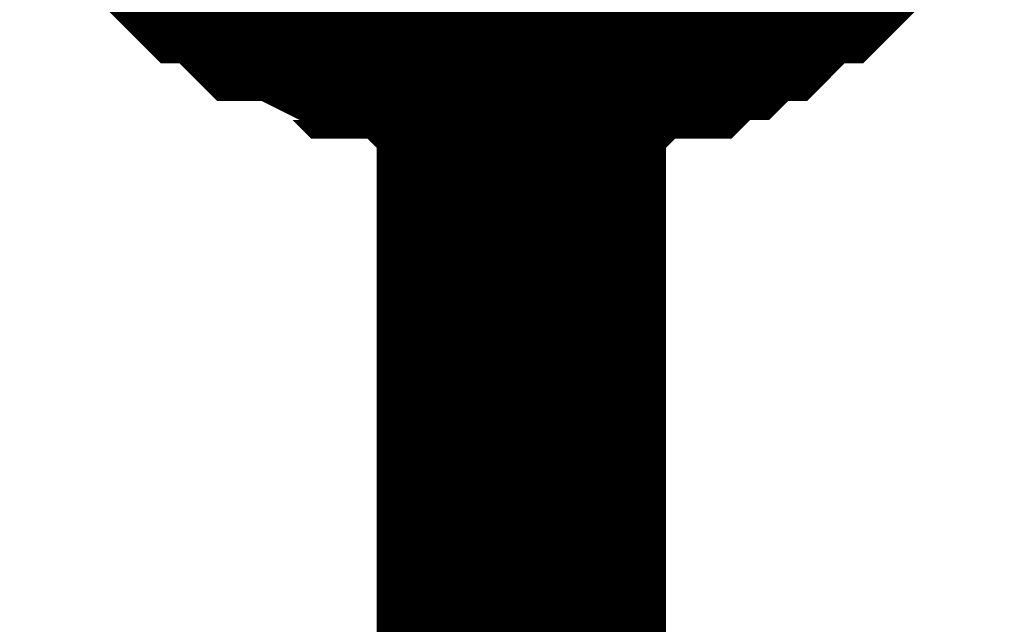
# Model space of a CAD drawing. Header units: inches. Extents: x 0 to 292, y 0 to 193.
# Tile 124 of 155: x 276.558 to 277.579, y 92.32 to 92.946. Entities that reach past the tile are written whole.
import ezdxf

# ---------------------------------------------------------------- set-up
doc = ezdxf.new("R2010")
doc.units = ezdxf.units.IN
doc.layers.add('Sheet', color=255, linetype='Continuous')

msp = doc.modelspace()

# ---------------------------------------------------------------- linework, layer by layer
at = {"layer": 'Sheet'}
for points in [[(277.078, 98.5471, 0.2997, 0.2997, 0), (277.078, 95.9937, 0.2997, 0.2997, 0), (277.078, 93.4599, 0.2997, 0.2997, 0), (277.078, 88.3922, 0.2997, 0.2997, 0), (277.078, 86.0923, 0.2997, 0.2997, 0)], [(277.078, 92.9531, 0.2997, 0.2997, 0), (277.0586, 92.9531, 0.2997, 0.2997, 0), (277.0196, 92.9531, 0.2997, 0.2997, 0), (277.0001, 92.9531, 0.2997, 0.2997, 0), (276.9806, 92.9726, 0.2997, 0.2997, 0), (276.9417, 92.9726, 0.2997, 0.2997, 0), (276.9222, 92.9726, 0.2997, 0.2997, 0), (276.9027, 92.9921, 0.2997, 0.2997, 0), (276.8832, 92.9921, 0.2997, 0.2997, 0), (276.8442, 93.0116, 0.2997, 0.2997, 0), (276.8248, 93.0116, 0.2997, 0.2997, 0), (276.8053, 93.0311, 0.2997, 0.2997, 0), (276.7858, 93.0506, 0.2997, 0.2997, 0), (276.7663, 93.0506, 0.2997, 0.2997, 0), (276.7468, 93.0701, 0.2997, 0.2997, 0), (276.7273, 93.0896, 0.2997, 0.2997, 0), (276.7079, 93.1091, 0.2997, 0.2997, 0)], [(277.078, 92.9531, 0.2997, 0.2997, 0), (277.0586, 92.9531, 0.2997, 0.2997, 0), (277.0196, 92.9531, 0.2997, 0.2997, 0), (277.0001, 92.9531, 0.2997, 0.2997, 0), (276.9806, 92.9726, 0.2997, 0.2997, 0), (276.9417, 92.9726, 0.2997, 0.2997, 0), (276.9222, 92.9726, 0.2997, 0.2997, 0), (276.9027, 92.9921, 0.2997, 0.2997, 0), (276.8832, 92.9921, 0.2997, 0.2997, 0), (276.8442, 93.0116, 0.2997, 0.2997, 0), (276.8248, 93.0116, 0.2997, 0.2997, 0), (276.8053, 93.0311, 0.2997, 0.2997, 0), (276.7858, 93.0506, 0.2997, 0.2997, 0), (276.7663, 93.0506, 0.2997, 0.2997, 0), (276.7468, 93.0701, 0.2997, 0.2997, 0), (276.7273, 93.0896, 0.2997, 0.2997, 0), (276.7079, 93.1091, 0.2997, 0.2997, 0)], [(277.078, 92.9531, 0.2997, 0.2997, 0), (277.0586, 92.9531, 0.2997, 0.2997, 0), (277.0196, 92.9531, 0.2997, 0.2997, 0), (277.0001, 92.9531, 0.2997, 0.2997, 0), (276.9806, 92.9726, 0.2997, 0.2997, 0), (276.9417, 92.9726, 0.2997, 0.2997, 0), (276.9222, 92.9726, 0.2997, 0.2997, 0), (276.9027, 92.9921, 0.2997, 0.2997, 0), (276.8832, 92.9921, 0.2997, 0.2997, 0), (276.8442, 93.0116, 0.2997, 0.2997, 0), (276.8248, 93.0116, 0.2997, 0.2997, 0), (276.8053, 93.0311, 0.2997, 0.2997, 0), (276.7858, 93.0506, 0.2997, 0.2997, 0), (276.7663, 93.0506, 0.2997, 0.2997, 0), (276.7468, 93.0701, 0.2997, 0.2997, 0), (276.7273, 93.0896, 0.2997, 0.2997, 0), (276.7079, 93.1091, 0.2997, 0.2997, 0)], [(277.078, 92.9531, 0.2997, 0.2997, 0), (277.0586, 92.9531, 0.2997, 0.2997, 0), (277.0196, 92.9531, 0.2997, 0.2997, 0), (277.0001, 92.9531, 0.2997, 0.2997, 0), (276.9806, 92.9726, 0.2997, 0.2997, 0), (276.9417, 92.9726, 0.2997, 0.2997, 0), (276.9222, 92.9726, 0.2997, 0.2997, 0), (276.9027, 92.9921, 0.2997, 0.2997, 0), (276.8832, 92.9921, 0.2997, 0.2997, 0), (276.8442, 93.0116, 0.2997, 0.2997, 0), (276.8248, 93.0116, 0.2997, 0.2997, 0), (276.8053, 93.0311, 0.2997, 0.2997, 0), (276.7858, 93.0506, 0.2997, 0.2997, 0), (276.7663, 93.0506, 0.2997, 0.2997, 0), (276.7468, 93.0701, 0.2997, 0.2997, 0), (276.7273, 93.0896, 0.2997, 0.2997, 0), (276.7079, 93.1091, 0.2997, 0.2997, 0)], [(277.078, 92.9531, 0.2997, 0.2997, 0), (277.0586, 92.9531, 0.2997, 0.2997, 0), (277.0196, 92.9531, 0.2997, 0.2997, 0), (277.0001, 92.9531, 0.2997, 0.2997, 0), (276.9806, 92.9726, 0.2997, 0.2997, 0), (276.9417, 92.9726, 0.2997, 0.2997, 0), (276.9222, 92.9726, 0.2997, 0.2997, 0), (276.9027, 92.9921, 0.2997, 0.2997, 0), (276.8832, 92.9921, 0.2997, 0.2997, 0), (276.8442, 93.0116, 0.2997, 0.2997, 0), (276.8248, 93.0116, 0.2997, 0.2997, 0), (276.8053, 93.0311, 0.2997, 0.2997, 0), (276.7858, 93.0506, 0.2997, 0.2997, 0), (276.7663, 93.0506, 0.2997, 0.2997, 0), (276.7468, 93.0701, 0.2997, 0.2997, 0), (276.7273, 93.0896, 0.2997, 0.2997, 0), (276.7079, 93.1091, 0.2997, 0.2997, 0)], [(277.4288, 93.1091, 0.2997, 0.2997, 0), (277.4093, 93.0896, 0.2997, 0.2997, 0), (277.3898, 93.0701, 0.2997, 0.2997, 0), (277.3703, 93.0506, 0.2997, 0.2997, 0), (277.3508, 93.0506, 0.2997, 0.2997, 0), (277.3313, 93.0311, 0.2997, 0.2997, 0), (277.3119, 93.0116, 0.2997, 0.2997, 0), (277.2924, 93.0116, 0.2997, 0.2997, 0), (277.2729, 92.9921, 0.2997, 0.2997, 0), (277.2534, 92.9921, 0.2997, 0.2997, 0), (277.2339, 92.9726, 0.2997, 0.2997, 0), (277.195, 92.9726, 0.2997, 0.2997, 0), (277.1755, 92.9726, 0.2997, 0.2997, 0), (277.156, 92.9531, 0.2997, 0.2997, 0), (277.1365, 92.9531, 0.2997, 0.2997, 0), (277.0975, 92.9531, 0.2997, 0.2997, 0), (277.078, 92.9531, 0.2997, 0.2997, 0)], [(277.4288, 93.1091, 0.2997, 0.2997, 0), (277.4093, 93.0896, 0.2997, 0.2997, 0), (277.3898, 93.0701, 0.2997, 0.2997, 0), (277.3703, 93.0506, 0.2997, 0.2997, 0), (277.3508, 93.0506, 0.2997, 0.2997, 0), (277.3313, 93.0311, 0.2997, 0.2997, 0), (277.3119, 93.0116, 0.2997, 0.2997, 0), (277.2924, 93.0116, 0.2997, 0.2997, 0), (277.2729, 92.9921, 0.2997, 0.2997, 0), (277.2534, 92.9921, 0.2997, 0.2997, 0), (277.2339, 92.9726, 0.2997, 0.2997, 0), (277.195, 92.9726, 0.2997, 0.2997, 0), (277.1755, 92.9726, 0.2997, 0.2997, 0), (277.156, 92.9531, 0.2997, 0.2997, 0), (277.1365, 92.9531, 0.2997, 0.2997, 0), (277.0975, 92.9531, 0.2997, 0.2997, 0), (277.078, 92.9531, 0.2997, 0.2997, 0)], [(277.4288, 93.1091, 0.2997, 0.2997, 0), (277.4093, 93.0896, 0.2997, 0.2997, 0), (277.3898, 93.0701, 0.2997, 0.2997, 0), (277.3703, 93.0506, 0.2997, 0.2997, 0), (277.3508, 93.0506, 0.2997, 0.2997, 0), (277.3313, 93.0311, 0.2997, 0.2997, 0), (277.3119, 93.0116, 0.2997, 0.2997, 0), (277.2924, 93.0116, 0.2997, 0.2997, 0), (277.2729, 92.9921, 0.2997, 0.2997, 0), (277.2534, 92.9921, 0.2997, 0.2997, 0), (277.2339, 92.9726, 0.2997, 0.2997, 0), (277.195, 92.9726, 0.2997, 0.2997, 0), (277.1755, 92.9726, 0.2997, 0.2997, 0), (277.156, 92.9531, 0.2997, 0.2997, 0), (277.1365, 92.9531, 0.2997, 0.2997, 0), (277.0975, 92.9531, 0.2997, 0.2997, 0), (277.078, 92.9531, 0.2997, 0.2997, 0)], [(277.4288, 93.1091, 0.2997, 0.2997, 0), (277.4093, 93.0896, 0.2997, 0.2997, 0), (277.3898, 93.0701, 0.2997, 0.2997, 0), (277.3703, 93.0506, 0.2997, 0.2997, 0), (277.3508, 93.0506, 0.2997, 0.2997, 0), (277.3313, 93.0311, 0.2997, 0.2997, 0), (277.3119, 93.0116, 0.2997, 0.2997, 0), (277.2924, 93.0116, 0.2997, 0.2997, 0), (277.2729, 92.9921, 0.2997, 0.2997, 0), (277.2534, 92.9921, 0.2997, 0.2997, 0), (277.2339, 92.9726, 0.2997, 0.2997, 0), (277.195, 92.9726, 0.2997, 0.2997, 0), (277.1755, 92.9726, 0.2997, 0.2997, 0), (277.156, 92.9531, 0.2997, 0.2997, 0), (277.1365, 92.9531, 0.2997, 0.2997, 0), (277.0975, 92.9531, 0.2997, 0.2997, 0), (277.078, 92.9531, 0.2997, 0.2997, 0)], [(277.4288, 93.1091, 0.2997, 0.2997, 0), (277.4093, 93.0896, 0.2997, 0.2997, 0), (277.3898, 93.0701, 0.2997, 0.2997, 0), (277.3703, 93.0506, 0.2997, 0.2997, 0), (277.3508, 93.0506, 0.2997, 0.2997, 0), (277.3313, 93.0311, 0.2997, 0.2997, 0), (277.3119, 93.0116, 0.2997, 0.2997, 0), (277.2924, 93.0116, 0.2997, 0.2997, 0), (277.2729, 92.9921, 0.2997, 0.2997, 0), (277.2534, 92.9921, 0.2997, 0.2997, 0), (277.2339, 92.9726, 0.2997, 0.2997, 0), (277.195, 92.9726, 0.2997, 0.2997, 0), (277.1755, 92.9726, 0.2997, 0.2997, 0), (277.156, 92.9531, 0.2997, 0.2997, 0), (277.1365, 92.9531, 0.2997, 0.2997, 0), (277.0975, 92.9531, 0.2997, 0.2997, 0), (277.078, 92.9531, 0.2997, 0.2997, 0)], [(277.078, 92.9531, 0.0991, 0.0991, 0), (277.0586, 92.9531, 0.0991, 0.0991, 0), (277.0196, 92.9531, 0.0991, 0.0991, 0), (277.0001, 92.9531, 0.0991, 0.0991, 0), (276.9806, 92.9726, 0.0991, 0.0991, 0), (276.9417, 92.9726, 0.0991, 0.0991, 0), (276.9222, 92.9726, 0.0991, 0.0991, 0), (276.9027, 92.9921, 0.0991, 0.0991, 0), (276.8832, 92.9921, 0.0991, 0.0991, 0), (276.8442, 93.0116, 0.0991, 0.0991, 0)], [(277.078, 92.9531, 0.0991, 0.0991, 0), (277.0586, 92.9531, 0.0991, 0.0991, 0), (277.0196, 92.9531, 0.0991, 0.0991, 0), (277.0001, 92.9531, 0.0991, 0.0991, 0), (276.9806, 92.9726, 0.0991, 0.0991, 0), (276.9417, 92.9726, 0.0991, 0.0991, 0), (276.9222, 92.9726, 0.0991, 0.0991, 0), (276.9027, 92.9921, 0.0991, 0.0991, 0), (276.8832, 92.9921, 0.0991, 0.0991, 0), (276.8442, 93.0116, 0.0991, 0.0991, 0)], [(277.078, 92.9531, 0.0991, 0.0991, 0), (277.0586, 92.9531, 0.0991, 0.0991, 0), (277.0196, 92.9531, 0.0991, 0.0991, 0), (277.0001, 92.9531, 0.0991, 0.0991, 0), (276.9806, 92.9726, 0.0991, 0.0991, 0), (276.9417, 92.9726, 0.0991, 0.0991, 0), (276.9222, 92.9726, 0.0991, 0.0991, 0), (276.9027, 92.9921, 0.0991, 0.0991, 0), (276.8832, 92.9921, 0.0991, 0.0991, 0), (276.8442, 93.0116, 0.0991, 0.0991, 0)], [(277.078, 92.9531, 0.0991, 0.0991, 0), (277.0586, 92.9531, 0.0991, 0.0991, 0), (277.0196, 92.9531, 0.0991, 0.0991, 0), (277.0001, 92.9531, 0.0991, 0.0991, 0), (276.9806, 92.9726, 0.0991, 0.0991, 0), (276.9417, 92.9726, 0.0991, 0.0991, 0), (276.9222, 92.9726, 0.0991, 0.0991, 0), (276.9027, 92.9921, 0.0991, 0.0991, 0), (276.8832, 92.9921, 0.0991, 0.0991, 0), (276.8442, 93.0116, 0.0991, 0.0991, 0)], [(277.078, 92.9531, 0.0991, 0.0991, 0), (277.0586, 92.9531, 0.0991, 0.0991, 0), (277.0196, 92.9531, 0.0991, 0.0991, 0), (277.0001, 92.9531, 0.0991, 0.0991, 0), (276.9806, 92.9726, 0.0991, 0.0991, 0), (276.9417, 92.9726, 0.0991, 0.0991, 0), (276.9222, 92.9726, 0.0991, 0.0991, 0), (276.9027, 92.9921, 0.0991, 0.0991, 0), (276.8832, 92.9921, 0.0991, 0.0991, 0), (276.8442, 93.0116, 0.0991, 0.0991, 0)], [(277.2924, 93.0116, 0.0991, 0.0991, 0), (277.2729, 92.9921, 0.0991, 0.0991, 0), (277.2534, 92.9921, 0.0991, 0.0991, 0), (277.2339, 92.9726, 0.0991, 0.0991, 0), (277.195, 92.9726, 0.0991, 0.0991, 0), (277.1755, 92.9726, 0.0991, 0.0991, 0), (277.156, 92.9531, 0.0991, 0.0991, 0), (277.1365, 92.9531, 0.0991, 0.0991, 0), (277.0975, 92.9531, 0.0991, 0.0991, 0), (277.078, 92.9531, 0.0991, 0.0991, 0)], [(277.2924, 93.0116, 0.0991, 0.0991, 0), (277.2729, 92.9921, 0.0991, 0.0991, 0), (277.2534, 92.9921, 0.0991, 0.0991, 0), (277.2339, 92.9726, 0.0991, 0.0991, 0), (277.195, 92.9726, 0.0991, 0.0991, 0), (277.1755, 92.9726, 0.0991, 0.0991, 0), (277.156, 92.9531, 0.0991, 0.0991, 0), (277.1365, 92.9531, 0.0991, 0.0991, 0), (277.0975, 92.9531, 0.0991, 0.0991, 0), (277.078, 92.9531, 0.0991, 0.0991, 0)], [(277.2924, 93.0116, 0.0991, 0.0991, 0), (277.2729, 92.9921, 0.0991, 0.0991, 0), (277.2534, 92.9921, 0.0991, 0.0991, 0), (277.2339, 92.9726, 0.0991, 0.0991, 0), (277.195, 92.9726, 0.0991, 0.0991, 0), (277.1755, 92.9726, 0.0991, 0.0991, 0), (277.156, 92.9531, 0.0991, 0.0991, 0), (277.1365, 92.9531, 0.0991, 0.0991, 0), (277.0975, 92.9531, 0.0991, 0.0991, 0), (277.078, 92.9531, 0.0991, 0.0991, 0)], [(277.2924, 93.0116, 0.0991, 0.0991, 0), (277.2729, 92.9921, 0.0991, 0.0991, 0), (277.2534, 92.9921, 0.0991, 0.0991, 0), (277.2339, 92.9726, 0.0991, 0.0991, 0), (277.195, 92.9726, 0.0991, 0.0991, 0), (277.1755, 92.9726, 0.0991, 0.0991, 0), (277.156, 92.9531, 0.0991, 0.0991, 0), (277.1365, 92.9531, 0.0991, 0.0991, 0), (277.0975, 92.9531, 0.0991, 0.0991, 0), (277.078, 92.9531, 0.0991, 0.0991, 0)], [(277.2924, 93.0116, 0.0991, 0.0991, 0), (277.2729, 92.9921, 0.0991, 0.0991, 0), (277.2534, 92.9921, 0.0991, 0.0991, 0), (277.2339, 92.9726, 0.0991, 0.0991, 0), (277.195, 92.9726, 0.0991, 0.0991, 0), (277.1755, 92.9726, 0.0991, 0.0991, 0), (277.156, 92.9531, 0.0991, 0.0991, 0), (277.1365, 92.9531, 0.0991, 0.0991, 0), (277.0975, 92.9531, 0.0991, 0.0991, 0), (277.078, 92.9531, 0.0991, 0.0991, 0)]]:
    msp.add_lwpolyline(points, format="xyseb", dxfattribs=at)

doc.saveas('drawing.dxf')
